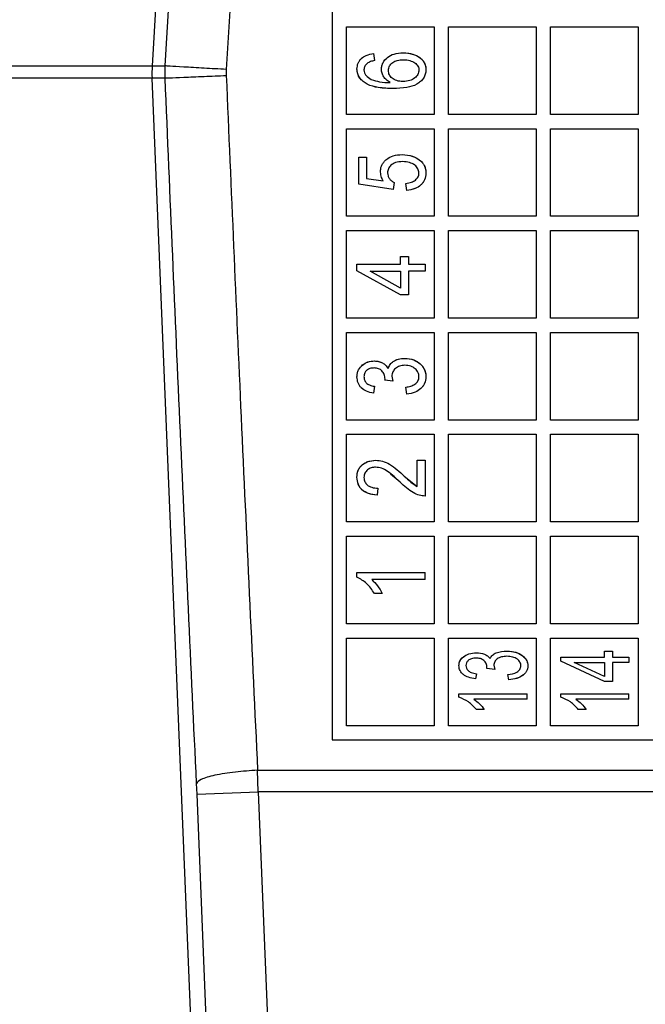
# Model space of a CAD drawing. Header units: inches. Extents: x 144.9 to 238.4, y 214.8 to 247.7.
# Tile 234 of 256: x 177.3901 to 177.4278, y 244.6178 to 244.6773. Entities that reach past the tile are written whole.
import ezdxf

# ---------------------------------------------------------------- set-up
doc = ezdxf.new("R2010")
doc.units = ezdxf.units.IN
doc.header["$LTSCALE"] = 0.25
doc.header["$MEASUREMENT"] = 0
doc.layers.add('ANNOTATIONS', color=1, linetype='Continuous')
doc.layers.add('MOTOR LH', color=7, linetype='Continuous')
doc.styles.add('ARIAL', font='arial.ttf', dxfattribs={"height": 0.09375})
doc.dimstyles.new('STANDARD$0', dxfattribs={"dimtxt": 0.09375, "dimasz": 0.09375, "dimexe": 0.03125, "dimexo": 0.046875, "dimgap": 0.09, "dimtad": 0, "dimtih": 1, "dimtoh": 1, "dimdec": 4, "dimzin": 0, "dimdsep": 46, "dimtxsty": 'ARIAL', "dimcen": 0.09, "dimadec": 0, "dimazin": 0, "dimtfac": 1, "dimtdec": 4, "dimtofl": 0, "dimtmove": 0, "dimatfit": 1, "dimfxl": 1, "dimtolj": 1, "dimtzin": 0, "dimarcsym": 0})

# ---------------------------------------------------------------- blocks, each defined once
blk = doc.blocks.new('*D36')
at = {"layer": 'ANNOTATIONS', "color": 0, "lineweight": -2, "transparency": 16777216}
for p, q in [((176.845461, 244.721067), (176.845461, 245.687367)), ((177.986086, 243.537674), (177.986086, 245.687367)), ((176.939211, 245.656117), (177.130663, 245.656117)), ((177.892336, 245.656117), (177.700883, 245.656117))]:
    blk.add_line(p, q, dxfattribs=at)
at = {"layer": 'ANNOTATIONS', "color": 0, "transparency": 16777216}
for points in [[(176.939211, 245.671742), (176.939211, 245.640492), (176.845461, 245.656117)], [(177.892336, 245.671742), (177.892336, 245.640492), (177.986086, 245.656117)]]:
    blk.add_solid(points, dxfattribs=at)
at = {"layer": 'defpoints', "color": 0, "transparency": 16777216}
for p in [(176.845461, 245.656117), (176.845461, 244.674192), (177.986086, 243.490799)]:
    blk.add_point(p, dxfattribs=at)
at = {"layer": 'ANNOTATIONS', "color": 0, "transparency": 16777216, "insert": (177.415773, 245.656117), "char_height": 0.09375, "attachment_point": 5, "style": 'ARIAL'}
blk.add_mtext('\\A1;18 5/8"', dxfattribs=at)
blk = doc.blocks.new('*D38')
at = {"layer": 'ANNOTATIONS', "color": 0, "lineweight": -2, "transparency": 16777216}
for p, q in [((176.557125, 244.785083), (176.557125, 246.05373)), ((177.986086, 243.537674), (177.986086, 246.05373)), ((176.650875, 246.02248), (177.067264, 246.02248)), ((177.892336, 246.02248), (177.475947, 246.02248))]:
    blk.add_line(p, q, dxfattribs=at)
at = {"layer": 'ANNOTATIONS', "color": 0, "transparency": 16777216}
for points in [[(176.650875, 246.038105), (176.650875, 246.006855), (176.557125, 246.02248)], [(177.892336, 246.038105), (177.892336, 246.006855), (177.986086, 246.02248)]]:
    blk.add_solid(points, dxfattribs=at)
at = {"layer": 'defpoints', "color": 0, "transparency": 16777216}
for p in [(177.986086, 246.02248), (176.557125, 244.738208), (177.986086, 243.490799)]:
    blk.add_point(p, dxfattribs=at)
at = {"layer": 'ANNOTATIONS', "color": 0, "transparency": 16777216, "insert": (177.271606, 246.02248), "char_height": 0.09375, "attachment_point": 5, "style": 'ARIAL'}
blk.add_mtext('\\A1;24""', dxfattribs=at)

msp = doc.modelspace()

# ---------------------------------------------------------------- linework, layer by layer
at = {"layer": 'MOTOR LH'}
for p, q in [((177.405172, 244.797322), (177.398068, 244.674475)), ((177.409802, 244.676837), (177.415092, 244.676837)), ((177.409802, 244.671546), (177.409802, 244.676837)), ((177.415092, 244.676837), (177.415092, 244.671546)), ((177.415953, 244.676837), (177.421244, 244.676837)), ((177.415953, 244.671546), (177.415953, 244.676837)), ((177.421244, 244.676837), (177.421244, 244.671546)), ((177.422105, 244.676837), (177.427395, 244.676837)), ((177.422105, 244.671546), (177.422105, 244.676837)), ((177.427395, 244.676837), (177.427395, 244.671546)), ((177.411427, 244.67522), (177.41148, 244.674798)), ((177.320839, 244.674475), (177.398068, 244.674475)), ((177.398068, 244.674475), (177.398859, 244.674475)), ((177.398847, 244.674049), (177.398859, 244.674475)), ((177.402542, 244.674261), (177.402539, 244.673901)), ((177.398062, 244.673744), (177.320839, 244.673744)), ((177.403121, 244.551125), (177.398062, 244.673744)), ((177.398853, 244.673744), (177.398062, 244.673744)), ((177.398853, 244.673744), (177.398847, 244.674049)), ((177.415092, 244.671546), (177.409802, 244.671546)), ((177.421244, 244.671546), (177.415953, 244.671546)), ((177.427395, 244.671546), (177.422105, 244.671546)), ((177.409802, 244.670685), (177.415092, 244.670685)), ((177.409802, 244.665395), (177.409802, 244.670685)), ((177.415092, 244.670685), (177.415092, 244.665395)), ((177.415953, 244.670685), (177.421244, 244.670685)), ((177.415953, 244.665395), (177.415953, 244.670685)), ((177.421244, 244.670685), (177.421244, 244.665395)), ((177.422105, 244.670685), (177.427395, 244.670685)), ((177.422105, 244.665395), (177.422105, 244.670685)), ((177.427395, 244.670685), (177.427395, 244.665395)), ((177.410531, 244.667328), (177.410531, 244.668963)), ((177.410531, 244.668963), (177.411006, 244.668963)), ((177.411006, 244.668963), (177.411006, 244.667682)), ((177.411006, 244.667682), (177.412008, 244.667529)), ((177.412611, 244.667012), (177.410531, 244.667328)), ((177.412671, 244.667434), (177.412611, 244.667012)), ((177.413431, 244.666959), (177.413378, 244.667381)), ((177.415092, 244.665395), (177.409802, 244.665395)), ((177.421244, 244.665395), (177.415953, 244.665395)), ((177.427395, 244.665395), (177.422105, 244.665395)), ((177.409802, 244.664534), (177.415092, 244.664534)), ((177.409802, 244.659243), (177.409802, 244.664534)), ((177.415092, 244.664534), (177.415092, 244.659243)), ((177.415953, 244.664534), (177.421244, 244.664534)), ((177.415953, 244.659243), (177.415953, 244.664534)), ((177.421244, 244.664534), (177.421244, 244.659243)), ((177.422105, 244.664534), (177.427395, 244.664534)), ((177.422105, 244.659243), (177.422105, 244.664534)), ((177.427395, 244.664534), (177.427395, 244.659243)), ((177.413062, 244.662495), (177.413062, 244.662969)), ((177.413062, 244.662969), (177.413537, 244.662969)), ((177.413537, 244.662969), (177.413537, 244.662495)), ((177.410426, 244.662097), (177.410426, 244.662495)), ((177.410426, 244.662495), (177.413062, 244.662495)), ((177.413537, 244.662495), (177.414538, 244.662495)), ((177.414538, 244.662495), (177.414538, 244.662073)), ((177.413062, 244.660649), (177.410426, 244.662097)), ((177.413062, 244.661065), (177.411227, 244.662073)), ((177.411227, 244.662073), (177.413062, 244.662073)), ((177.413062, 244.662073), (177.413062, 244.661065)), ((177.413537, 244.662073), (177.413537, 244.660649)), ((177.414538, 244.662073), (177.413537, 244.662073)), ((177.413537, 244.660649), (177.413062, 244.660649)), ((177.415092, 244.659243), (177.409802, 244.659243)), ((177.421244, 244.659243), (177.415953, 244.659243)), ((177.427395, 244.659243), (177.422105, 244.659243)), ((177.409802, 244.658382), (177.415092, 244.658382)), ((177.409802, 244.653092), (177.409802, 244.658382)), ((177.415092, 244.658382), (177.415092, 244.653092)), ((177.415953, 244.658382), (177.421244, 244.658382)), ((177.415953, 244.653092), (177.415953, 244.658382)), ((177.421244, 244.658382), (177.421244, 244.653092)), ((177.422105, 244.658382), (177.427395, 244.658382)), ((177.422105, 244.653092), (177.422105, 244.658382)), ((177.427395, 244.658382), (177.427395, 244.653092)), ((177.412535, 244.655738), (177.412591, 244.655447)), ((177.41148, 244.65513), (177.411427, 244.654709)), ((177.412113, 244.6555), (177.412119, 244.655563)), ((177.412591, 244.655447), (177.412113, 244.6555)), ((177.413431, 244.654656), (177.413378, 244.655078)), ((177.415092, 244.653092), (177.409802, 244.653092)), ((177.421244, 244.653092), (177.415953, 244.653092)), ((177.427395, 244.653092), (177.422105, 244.653092)), ((177.409802, 244.65223), (177.415092, 244.65223)), ((177.409802, 244.64694), (177.409802, 244.65223)), ((177.415092, 244.65223), (177.415092, 244.64694)), ((177.415953, 244.65223), (177.421244, 244.65223)), ((177.415953, 244.64694), (177.415953, 244.65223)), ((177.421244, 244.65223), (177.421244, 244.64694)), ((177.422105, 244.65223), (177.427395, 244.65223)), ((177.422105, 244.64694), (177.422105, 244.65223)), ((177.427395, 244.65223), (177.427395, 244.64694)), ((177.414064, 244.649084), (177.414064, 244.650666)), ((177.414064, 244.650666), (177.414538, 244.650666)), ((177.414538, 244.650666), (177.414538, 244.648504)), ((177.413032, 244.649336), (177.412454, 244.649831)), ((177.413275, 244.649711), (177.414064, 244.649084)), ((177.411691, 244.648979), (177.411638, 244.648557)), ((177.415092, 244.64694), (177.409802, 244.64694)), ((177.421244, 244.64694), (177.415953, 244.64694)), ((177.427395, 244.64694), (177.422105, 244.64694)), ((177.409802, 244.646079), (177.415092, 244.646079)), ((177.409802, 244.640788), (177.409802, 244.646079)), ((177.415092, 244.646079), (177.415092, 244.640788)), ((177.415953, 244.646079), (177.421244, 244.646079)), ((177.415953, 244.640788), (177.415953, 244.646079)), ((177.421244, 244.646079), (177.421244, 244.640788)), ((177.422105, 244.646079), (177.427395, 244.646079)), ((177.422105, 244.640788), (177.422105, 244.646079)), ((177.427395, 244.646079), (177.427395, 244.640788)), ((177.410426, 244.643608), (177.410426, 244.643882)), ((177.410426, 244.643882), (177.414538, 244.643882)), ((177.414538, 244.64346), (177.414538, 244.643882)), ((177.414538, 244.64346), (177.411322, 244.64346)), ((177.411955, 244.642616), (177.41148, 244.642616)), ((177.415092, 244.640788), (177.409802, 244.640788)), ((177.421244, 244.640788), (177.415953, 244.640788)), ((177.427395, 244.640788), (177.422105, 244.640788)), ((177.409802, 244.639927), (177.415092, 244.639927)), ((177.409802, 244.634637), (177.409802, 244.639927)), ((177.415092, 244.639927), (177.415092, 244.634637)), ((177.415953, 244.639927), (177.421244, 244.639927)), ((177.415953, 244.634637), (177.415953, 244.639927)), ((177.421244, 244.639927), (177.421244, 244.634637)), ((177.422105, 244.639927), (177.427395, 244.639927)), ((177.422105, 244.634637), (177.422105, 244.639927)), ((177.427395, 244.639927), (177.427395, 244.634637)), ((177.425365, 244.638776), (177.425365, 244.639145)), ((177.425365, 244.639145), (177.42584, 244.639145)), ((177.42584, 244.639145), (177.42584, 244.638776)), ((177.422729, 244.638529), (177.422729, 244.638776)), ((177.422729, 244.638776), (177.425365, 244.638776)), ((177.425365, 244.6373), (177.422729, 244.638529)), ((177.425365, 244.637604), (177.42353, 244.63846)), ((177.42353, 244.63846), (177.425365, 244.63846)), ((177.425365, 244.63846), (177.425365, 244.637604)), ((177.42584, 244.638776), (177.426842, 244.638776)), ((177.42584, 244.63846), (177.42584, 244.6373)), ((177.426842, 244.63846), (177.42584, 244.63846)), ((177.426842, 244.638776), (177.426842, 244.63846)), ((177.418264, 244.638091), (177.41827, 244.638145)), ((177.418742, 244.638038), (177.418264, 244.638091)), ((177.418686, 244.638281), (177.418742, 244.638038)), ((177.417632, 244.637774), (177.417579, 244.637458)), ((177.419583, 244.637405), (177.41953, 244.637721)), ((177.42584, 244.6373), (177.425365, 244.6373)), ((177.416577, 244.636356), (177.416577, 244.636561)), ((177.416577, 244.636561), (177.42069, 244.636561)), ((177.42069, 244.636245), (177.417474, 244.636245)), ((177.42069, 244.636245), (177.42069, 244.636561)), ((177.422729, 244.636356), (177.422729, 244.636561)), ((177.422729, 244.636561), (177.426842, 244.636561)), ((177.426842, 244.636245), (177.423625, 244.636245)), ((177.426842, 244.636245), (177.426842, 244.636561)), ((177.418106, 244.635612), (177.417632, 244.635612)), ((177.424258, 244.635612), (177.423783, 244.635612)), ((177.415092, 244.634637), (177.409802, 244.634637)), ((177.421244, 244.634637), (177.415953, 244.634637)), ((177.427395, 244.634637), (177.422105, 244.634637)), ((177.40894, 244.633776), (177.459014, 244.633776)), ((177.404431, 244.631944), (177.461044, 244.631944)), ((177.40446, 244.630649), (177.404431, 244.631944)), ((177.400774, 244.630497), (177.400746, 244.631144)), ((177.400774, 244.630497), (177.40446, 244.630649)), ((177.404015, 244.552057), (177.400774, 244.630497)), ((177.40446, 244.630649), (177.4077, 244.552209)), ((177.464731, 244.630649), (177.40446, 244.630649))]:
    msp.add_line(p, q, dxfattribs=at)
msp.add_arc((177.405442, 244.674049), 0.007386, 176.69017, 182.36264, dxfattribs=at)
for points, knots in [([(177.398859, 244.674475), (177.399281, 244.681655), (177.400123, 244.696015), (177.401022, 244.710204), (177.401471, 244.7173)], [0, 0, 0, 0, 0.499961, 1, 1, 1, 1]), ([(177.405154, 244.716439), (177.404691, 244.709239), (177.403793, 244.695262), (177.40295, 244.681119), (177.402542, 244.674261)], [0, 0, 0, 0, 0.515064, 1, 1, 1, 1]), ([(177.410426, 244.674286), (177.410439, 244.674407), (177.410458, 244.674584), (177.41057, 244.67479), (177.410721, 244.674969), (177.411008, 244.67515), (177.411278, 244.675195), (177.411427, 244.67522)], [0, 0, 0, 0, 0.238095, 0.3490481, 0.4604824, 0.7006498, 1, 1, 1, 1]), ([(177.410426, 244.674286), (177.410439, 244.674407), (177.410458, 244.674584), (177.41057, 244.67479), (177.410721, 244.674968), (177.411007, 244.675149), (177.411277, 244.675195), (177.411427, 244.67522)], [0, 0, 0, 0, 0.237801, 0.348593, 0.459831, 0.699991, 1, 1, 1, 1]), ([(177.41148, 244.674798), (177.411396, 244.674781), (177.411239, 244.674751), (177.411103, 244.674666), (177.411039, 244.674627)], [0, 0, 0, 0, 0.532445, 1, 1, 1, 1]), ([(177.411902, 244.674284), (177.411907, 244.674353), (177.411917, 244.674487), (177.411994, 244.674677), (177.412109, 244.674843), (177.412319, 244.675043), (177.412688, 244.67524), (177.413027, 244.675261), (177.413214, 244.675272)], [0, 0, 0, 0, 0.1141307, 0.2203325, 0.3318344, 0.445243, 0.6957775, 1, 1, 1, 1]), ([(177.411902, 244.674284), (177.411907, 244.674353), (177.411917, 244.674487), (177.41202, 244.67474), (177.412258, 244.675011), (177.412687, 244.67524), (177.413027, 244.675261), (177.413214, 244.675272)], [0, 0, 0, 0, 0.113909, 0.220614, 0.443906, 0.694917, 1, 1, 1, 1]), ([(177.412324, 244.674198), (177.412327, 244.674249), (177.412334, 244.674345), (177.412392, 244.674477), (177.412474, 244.674588), (177.41262, 244.674717), (177.412876, 244.674832), (177.413103, 244.674844), (177.413228, 244.674851)], [0, 0, 0, 0, 0.122091, 0.230669, 0.341403, 0.454179, 0.698426, 1, 1, 1, 1]), ([(177.413214, 244.675272), (177.413426, 244.675254), (177.41381, 244.675221), (177.414218, 244.675), (177.414421, 244.674781), (177.414554, 244.674563), (177.414576, 244.674374), (177.414591, 244.674248)], [0, 0, 0, 0, 0.3341759, 0.6037151, 0.7046283, 0.8032165, 1, 1, 1, 1]), ([(177.413214, 244.675272), (177.413409, 244.675257), (177.413762, 244.675229), (177.414149, 244.675039), (177.414373, 244.674843), (177.414492, 244.674672), (177.414575, 244.674471), (177.414586, 244.674326), (177.414591, 244.674248)], [0, 0, 0, 0, 0.306312, 0.552877, 0.663058, 0.771867, 0.878865, 1, 1, 1, 1]), ([(177.413228, 244.674851), (177.413363, 244.674842), (177.413606, 244.674825), (177.413879, 244.674703), (177.414028, 244.674569), (177.414107, 244.674464), (177.414157, 244.674348), (177.414165, 244.674267), (177.414169, 244.674226)], [0, 0, 0, 0, 0.323525, 0.585907, 0.700291, 0.804871, 0.900673, 1, 1, 1, 1]), ([(177.402542, 244.674261), (177.402088, 244.674287), (177.401144, 244.674342), (177.39992, 244.674413), (177.399059, 244.674463), (177.398924, 244.674471), (177.398859, 244.674475)], [0, 0, 0, 0, 0.2405532, 0.5, 0.7594469, 1, 1, 1, 1]), ([(177.412613, 244.673111), (177.412313, 244.673116), (177.41178, 244.673127), (177.411157, 244.673295), (177.410792, 244.673526), (177.410587, 244.673737), (177.410451, 244.673996), (177.410434, 244.674189), (177.410426, 244.674286)], [0, 0, 0, 0, 0.326227, 0.577942, 0.689197, 0.791707, 0.89417, 1, 1, 1, 1]), ([(177.412613, 244.673111), (177.412313, 244.673117), (177.411781, 244.67313), (177.411157, 244.673294), (177.410791, 244.673527), (177.410587, 244.673737), (177.410451, 244.673998), (177.410434, 244.674188), (177.410426, 244.674286)], [0, 0, 0, 0, 0.32576, 0.578217, 0.688314, 0.793814, 0.893646, 1, 1, 1, 1]), ([(177.411039, 244.674627), (177.410986, 244.674573), (177.410907, 244.674493), (177.410857, 244.674349), (177.410851, 244.674274), (177.410847, 244.674234)], [0, 0, 0, 0, 0.497189, 0.735793, 1, 1, 1, 1]), ([(177.411039, 244.674627), (177.410986, 244.674573), (177.410907, 244.674493), (177.410857, 244.674349), (177.410851, 244.674274), (177.410847, 244.674234)], [0, 0, 0, 0, 0.497106, 0.735546, 1, 1, 1, 1]), ([(177.410847, 244.674234), (177.410855, 244.674172), (177.410869, 244.67405), (177.411005, 244.673826), (177.411175, 244.67373), (177.411291, 244.673663)], [0, 0, 0, 0, 0.245624, 0.481042, 1, 1, 1, 1]), ([(177.412423, 244.673476), (177.412348, 244.673523), (177.4122, 244.673615), (177.412034, 244.67381), (177.411927, 244.674038), (177.41191, 244.6742), (177.411902, 244.674284)], [0, 0, 0, 0, 0.262631, 0.517994, 0.751426, 1, 1, 1, 1]), ([(177.413198, 244.673532), (177.413071, 244.67354), (177.412839, 244.673555), (177.41259, 244.673693), (177.412452, 244.67383), (177.41238, 244.673943), (177.412334, 244.674067), (177.412327, 244.674154), (177.412324, 244.674198)], [0, 0, 0, 0, 0.31051, 0.564726, 0.678608, 0.785653, 0.890992, 1, 1, 1, 1]), ([(177.414591, 244.674248), (177.414583, 244.674155), (177.414568, 244.673974), (177.414448, 244.673726), (177.414268, 244.673523), (177.413941, 244.673294), (177.413373, 244.67313), (177.412887, 244.673117), (177.412613, 244.673111)], [0, 0, 0, 0, 0.110032, 0.211996, 0.317988, 0.42774, 0.677556, 1, 1, 1, 1]), ([(177.414591, 244.674248), (177.414583, 244.674154), (177.414568, 244.673972), (177.414447, 244.673724), (177.414265, 244.673521), (177.41394, 244.673294), (177.413372, 244.67313), (177.412887, 244.673117), (177.412613, 244.673111)], [0, 0, 0, 0, 0.110653, 0.213598, 0.31893, 0.428562, 0.677656, 1, 1, 1, 1]), ([(177.414169, 244.674226), (177.414165, 244.67418), (177.414156, 244.674089), (177.414105, 244.673961), (177.414025, 244.673845), (177.413873, 244.673704), (177.413597, 244.673558), (177.413341, 244.673542), (177.413198, 244.673532)], [0, 0, 0, 0, 0.104951, 0.206768, 0.310969, 0.422722, 0.676256, 1, 1, 1, 1]), ([(177.398853, 244.673744), (177.398918, 244.673748), (177.399053, 244.673754), (177.399915, 244.673791), (177.40114, 244.673843), (177.402084, 244.673882), (177.402539, 244.673901)], [0, 0, 0, 0, 0.240553, 0.5, 0.759447, 1, 1, 1, 1]), ([(177.400746, 244.631144), (177.400416, 244.638203), (177.399756, 244.652318), (177.399154, 244.666603), (177.398853, 244.673744)], [0, 0, 0, 0, 0.50003, 1, 1, 1, 1]), ([(177.402539, 244.673901), (177.402833, 244.667013), (177.403435, 244.652945), (177.404094, 244.639041), (177.404431, 244.631944)], [0, 0, 0, 0, 0.48959, 1, 1, 1, 1]), ([(177.411291, 244.673663), (177.411458, 244.673607), (177.411824, 244.673483), (177.412212, 244.673478), (177.412423, 244.673476)], [0, 0, 0, 0, 0.453278, 1, 1, 1, 1]), ([(177.411849, 244.668131), (177.411854, 244.668201), (177.411864, 244.668336), (177.411942, 244.668527), (177.412057, 244.668694), (177.412265, 244.668895), (177.412634, 244.669089), (177.412971, 244.66911), (177.413156, 244.669121)], [0, 0, 0, 0, 0.115732, 0.222402, 0.334676, 0.447961, 0.69758, 1, 1, 1, 1]), ([(177.413156, 244.669121), (177.413365, 244.669104), (177.41374, 244.669074), (177.414145, 244.668855), (177.414375, 244.668643), (177.414499, 244.668457), (177.414578, 244.668242), (177.414587, 244.668086), (177.414591, 244.668006)], [0, 0, 0, 0, 0.308678, 0.552483, 0.664775, 0.7702, 0.881453, 1, 1, 1, 1]), ([(177.413156, 244.669121), (177.413374, 244.669103), (177.413775, 244.669069), (177.414193, 244.668826), (177.414411, 244.668595), (177.414556, 244.668356), (177.414577, 244.668148), (177.414591, 244.668006)], [0, 0, 0, 0, 0.322355, 0.590978, 0.694116, 0.792392, 1, 1, 1, 1]), ([(177.413179, 244.668699), (177.413034, 244.668691), (177.412834, 244.668679), (177.412605, 244.668575), (177.41248, 244.668486), (177.412385, 244.668381), (177.412294, 244.668229), (177.41228, 244.668099), (177.412271, 244.668013)], [0, 0, 0, 0, 0.338206, 0.466465, 0.587393, 0.696373, 0.799313, 1, 1, 1, 1]), ([(177.414169, 244.668002), (177.414165, 244.668049), (177.414157, 244.668142), (177.414105, 244.668273), (177.414025, 244.66839), (177.413869, 244.668536), (177.413582, 244.668672), (177.413321, 244.66869), (177.413179, 244.668699)], [0, 0, 0, 0, 0.105647, 0.207262, 0.310316, 0.420066, 0.682727, 1, 1, 1, 1]), ([(177.412008, 244.667529), (177.411962, 244.667624), (177.41187, 244.667814), (177.411856, 244.668025), (177.411849, 244.668131)], [0, 0, 0, 0, 0.499831, 1, 1, 1, 1]), ([(177.412271, 244.668013), (177.412278, 244.667951), (177.412291, 244.667831), (177.412375, 244.667668), (177.412504, 244.667532), (177.412614, 244.667467), (177.412671, 244.667434)], [0, 0, 0, 0, 0.249773, 0.486094, 0.729352, 1, 1, 1, 1]), ([(177.413378, 244.667381), (177.413492, 244.667399), (177.413697, 244.667432), (177.413922, 244.667549), (177.414048, 244.667669), (177.414115, 244.66777), (177.414158, 244.667882), (177.414166, 244.667962), (177.414169, 244.668002)], [0, 0, 0, 0, 0.3124, 0.562897, 0.67633, 0.783432, 0.889504, 1, 1, 1, 1]), ([(177.414591, 244.668006), (177.414576, 244.667867), (177.414554, 244.667663), (177.414417, 244.66743), (177.414236, 244.66723), (177.413909, 244.667024), (177.4136, 244.666982), (177.413431, 244.666959)], [0, 0, 0, 0, 0.2397918, 0.3495071, 0.4640659, 0.7060722, 1, 1, 1, 1]), ([(177.414591, 244.668006), (177.414576, 244.667865), (177.414553, 244.66766), (177.414414, 244.667427), (177.414235, 244.66723), (177.413909, 244.667025), (177.413601, 244.666982), (177.413431, 244.666959)], [0, 0, 0, 0, 0.243182, 0.351818, 0.465365, 0.704379, 1, 1, 1, 1]), ([(177.410426, 244.655702), (177.410431, 244.655779), (177.410442, 244.655924), (177.410539, 244.656181), (177.410749, 244.656429), (177.411089, 244.656629), (177.411347, 244.656649), (177.411483, 244.65666)], [0, 0, 0, 0, 0.145199, 0.275057, 0.51439, 0.746451, 1, 1, 1, 1]), ([(177.410426, 244.655702), (177.410431, 244.65578), (177.410443, 244.655926), (177.410541, 244.656185), (177.410753, 244.656433), (177.411092, 244.656629), (177.411349, 244.656649), (177.411483, 244.65666)], [0, 0, 0, 0, 0.146735, 0.278199, 0.518192, 0.749442, 1, 1, 1, 1]), ([(177.411483, 244.65666), (177.411567, 244.656654), (177.411733, 244.656644), (177.411966, 244.656557), (177.412168, 244.656409), (177.412262, 244.656273), (177.412311, 244.656202)], [0, 0, 0, 0, 0.254005, 0.502441, 0.740816, 1, 1, 1, 1]), ([(177.411483, 244.65666), (177.411571, 244.656653), (177.411737, 244.656641), (177.41197, 244.656555), (177.412168, 244.656408), (177.412262, 244.656273), (177.412311, 244.656202)], [0, 0, 0, 0, 0.267463, 0.502922, 0.740989, 1, 1, 1, 1]), ([(177.412311, 244.656202), (177.412344, 244.656288), (177.412409, 244.656458), (177.412631, 244.65666), (177.412941, 244.656791), (177.413184, 244.656808), (177.413315, 244.656818)], [0, 0, 0, 0, 0.215484, 0.426895, 0.690816, 1, 1, 1, 1]), ([(177.412311, 244.656202), (177.412343, 244.65629), (177.412407, 244.656457), (177.412626, 244.656654), (177.412932, 244.656791), (177.413178, 244.656808), (177.413315, 244.656818)], [0, 0, 0, 0, 0.218241, 0.420189, 0.678127, 1, 1, 1, 1]), ([(177.41332, 244.656396), (177.413207, 244.656388), (177.413001, 244.656373), (177.41278, 244.656243), (177.412655, 244.656112), (177.412588, 244.655999), (177.412545, 244.655873), (177.412538, 244.655784), (177.412535, 244.655738)], [0, 0, 0, 0, 0.292767, 0.536196, 0.652326, 0.764802, 0.878983, 1, 1, 1, 1]), ([(177.413315, 244.656818), (177.413493, 244.656804), (177.413824, 244.656779), (177.414176, 244.656558), (177.414382, 244.656345), (177.414498, 244.656157), (177.414573, 244.655943), (177.414585, 244.655788), (177.414591, 244.655708)], [0, 0, 0, 0, 0.280763, 0.52221, 0.640841, 0.752918, 0.871792, 1, 1, 1, 1]), ([(177.413315, 244.656818), (177.413502, 244.656802), (177.413842, 244.656774), (177.414197, 244.656543), (177.414395, 244.656325), (177.414546, 244.656073), (177.414573, 244.655855), (177.414591, 244.655708)], [0, 0, 0, 0, 0.295498, 0.536714, 0.653133, 0.766066, 1, 1, 1, 1]), ([(177.414169, 244.655715), (177.414166, 244.65576), (177.414159, 244.655849), (177.414114, 244.655976), (177.414041, 244.656092), (177.413906, 244.656229), (177.413667, 244.656371), (177.413442, 244.656387), (177.41332, 244.656396)], [0, 0, 0, 0, 0.113025, 0.221933, 0.332087, 0.448678, 0.699573, 1, 1, 1, 1]), ([(177.411427, 244.654709), (177.411281, 244.654741), (177.411012, 244.654801), (177.410725, 244.654986), (177.410572, 244.655173), (177.410458, 244.65539), (177.410439, 244.655575), (177.410426, 244.655702)], [0, 0, 0, 0, 0.289067, 0.53015, 0.642557, 0.755434, 1, 1, 1, 1]), ([(177.411427, 244.654709), (177.411281, 244.654741), (177.411012, 244.654801), (177.410725, 244.654986), (177.410572, 244.655173), (177.410458, 244.65539), (177.410439, 244.655575), (177.410426, 244.655702)], [0, 0, 0, 0, 0.289065, 0.530148, 0.642555, 0.755433, 1, 1, 1, 1]), ([(177.411459, 244.656238), (177.411374, 244.656232), (177.411218, 244.656221), (177.411049, 244.656123), (177.41095, 244.656023), (177.410871, 244.6559), (177.410857, 244.65579), (177.410847, 244.655714)], [0, 0, 0, 0, 0.279218, 0.516605, 0.635036, 0.746349, 1, 1, 1, 1]), ([(177.410847, 244.655714), (177.410854, 244.655647), (177.410866, 244.655512), (177.410986, 244.655327), (177.411197, 244.655182), (177.411378, 244.655149), (177.41148, 244.65513)], [0, 0, 0, 0, 0.210008, 0.424306, 0.675269, 1, 1, 1, 1]), ([(177.412119, 244.655563), (177.41211, 244.655658), (177.412099, 244.655797), (177.412016, 244.655959), (177.411936, 244.656059), (177.41184, 244.656139), (177.411685, 244.656219), (177.411551, 244.65623), (177.411459, 244.656238)], [0, 0, 0, 0, 0.2673184, 0.3897061, 0.5110521, 0.6272608, 0.7411285, 1, 1, 1, 1]), ([(177.413378, 244.655078), (177.413476, 244.655096), (177.413666, 244.655131), (177.41389, 244.655232), (177.414034, 244.65535), (177.414113, 244.655458), (177.414159, 244.655582), (177.414166, 244.655669), (177.414169, 244.655715)], [0, 0, 0, 0, 0.266398, 0.520322, 0.64965, 0.765567, 0.876492, 1, 1, 1, 1]), ([(177.414591, 244.655708), (177.414576, 244.655571), (177.414555, 244.655371), (177.414419, 244.655141), (177.414242, 244.654942), (177.413916, 244.654728), (177.413604, 244.654681), (177.413431, 244.654656)], [0, 0, 0, 0, 0.2364298, 0.3442437, 0.457607, 0.6997849, 1, 1, 1, 1]), ([(177.414591, 244.655708), (177.414576, 244.655571), (177.414555, 244.655371), (177.41442, 244.655142), (177.414242, 244.654942), (177.413917, 244.654728), (177.413604, 244.654682), (177.413431, 244.654656)], [0, 0, 0, 0, 0.236245, 0.343859, 0.456975, 0.699391, 1, 1, 1, 1]), ([(177.410426, 244.649638), (177.410435, 244.649769), (177.410449, 244.649964), (177.410565, 244.650195), (177.410735, 244.650398), (177.411065, 244.65061), (177.411385, 244.650646), (177.411563, 244.650666)], [0, 0, 0, 0, 0.22819, 0.338192, 0.445427, 0.689765, 1, 1, 1, 1]), ([(177.410426, 244.649638), (177.410436, 244.649778), (177.410451, 244.649979), (177.410579, 244.650211), (177.41071, 244.65036), (177.410878, 244.65049), (177.41116, 244.650628), (177.411399, 244.650651), (177.411563, 244.650666)], [0, 0, 0, 0, 0.241521, 0.347238, 0.458317, 0.586013, 0.715723, 1, 1, 1, 1]), ([(177.411563, 244.650666), (177.411698, 244.650656), (177.41199, 244.650633), (177.412604, 244.650335), (177.412997, 244.64997), (177.413275, 244.649711)], [0, 0, 0, 0, 0.199966, 0.433936, 1, 1, 1, 1]), ([(177.411563, 244.650666), (177.411698, 244.650655), (177.41199, 244.650632), (177.412604, 244.650336), (177.412997, 244.64997), (177.413275, 244.649711)], [0, 0, 0, 0, 0.2005787, 0.4336148, 1, 1, 1, 1]), ([(177.411555, 244.650244), (177.411462, 244.650237), (177.411285, 244.650223), (177.411089, 244.650113), (177.410972, 244.649995), (177.410902, 244.649888), (177.410858, 244.649762), (177.410851, 244.64967), (177.410847, 244.649622)], [0, 0, 0, 0, 0.263987, 0.50141, 0.620976, 0.738195, 0.862743, 1, 1, 1, 1]), ([(177.413032, 244.649336), (177.412791, 244.649568), (177.412451, 244.649896), (177.41193, 244.650199), (177.411674, 244.65023), (177.411555, 244.650244)], [0, 0, 0, 0, 0.567066, 0.799559, 1, 1, 1, 1]), ([(177.411638, 244.648557), (177.411462, 244.648579), (177.411142, 244.648618), (177.410791, 244.648811), (177.410603, 244.649018), (177.410459, 244.649268), (177.410439, 244.649487), (177.410426, 244.649638)], [0, 0, 0, 0, 0.291581, 0.528698, 0.641467, 0.752041, 1, 1, 1, 1]), ([(177.411638, 244.648557), (177.411445, 244.648582), (177.411117, 244.648623), (177.410767, 244.648831), (177.410593, 244.649034), (177.410456, 244.649279), (177.410438, 244.649492), (177.410426, 244.649638)], [0, 0, 0, 0, 0.3188172, 0.5411623, 0.6517774, 0.7601187, 1, 1, 1, 1]), ([(177.410847, 244.649622), (177.410851, 244.649573), (177.410856, 244.649484), (177.410899, 244.649362), (177.410963, 244.649259), (177.411053, 244.649164), (177.411172, 244.649083), (177.411385, 244.648997), (177.411565, 244.648986), (177.411691, 244.648979)], [0, 0, 0, 0, 0.123232, 0.225217, 0.323837, 0.42795, 0.551027, 0.684259, 1, 1, 1, 1]), ([(177.414538, 244.648504), (177.41442, 244.648515), (177.414171, 244.648538), (177.413628, 244.648786), (177.413281, 244.649106), (177.413032, 244.649336)], [0, 0, 0, 0, 0.2007678, 0.4238349, 1, 1, 1, 1]), ([(177.413275, 244.649711), (177.413403, 244.649584), (177.413643, 244.649346), (177.41393, 244.649168), (177.414064, 244.649084)], [0, 0, 0, 0, 0.532597, 1, 1, 1, 1]), ([(177.41148, 244.642616), (177.411335, 244.642835), (177.41106, 244.643247), (177.410628, 244.643493), (177.410426, 244.643608)], [0, 0, 0, 0, 0.529548, 1, 1, 1, 1]), ([(177.41148, 244.642616), (177.411335, 244.642835), (177.41106, 244.643247), (177.410628, 244.643493), (177.410426, 244.643608)], [0, 0, 0, 0, 0.529552, 1, 1, 1, 1]), ([(177.411322, 244.64346), (177.411445, 244.643338), (177.411698, 244.643088), (177.411868, 244.642776), (177.411955, 244.642616)], [0, 0, 0, 0, 0.48783, 1, 1, 1, 1]), ([(177.416577, 244.638264), (177.416582, 244.638318), (177.416591, 244.638423), (177.416648, 244.638569), (177.416739, 244.638696), (177.416906, 244.63885), (177.417204, 244.639008), (177.41748, 244.639028), (177.417634, 244.63904)], [0, 0, 0, 0, 0.114099, 0.217207, 0.322786, 0.434856, 0.685099, 1, 1, 1, 1]), ([(177.416577, 244.638264), (177.416581, 244.638315), (177.416589, 244.638413), (177.416658, 244.6386), (177.416844, 244.638815), (177.417192, 244.639006), (177.41748, 244.639028), (177.417634, 244.63904)], [0, 0, 0, 0, 0.108076, 0.204251, 0.409303, 0.684098, 1, 1, 1, 1]), ([(177.417634, 244.63904), (177.417798, 244.639026), (177.418036, 244.639007), (177.418312, 244.638855), (177.418412, 244.638748), (177.418462, 244.638693)], [0, 0, 0, 0, 0.524312, 0.75856, 1, 1, 1, 1]), ([(177.417634, 244.63904), (177.417799, 244.639026), (177.418036, 244.639007), (177.418312, 244.638855), (177.418412, 244.638748), (177.418462, 244.638693)], [0, 0, 0, 0, 0.525287, 0.758851, 1, 1, 1, 1]), ([(177.418462, 244.638693), (177.418481, 244.638731), (177.418518, 244.638806), (177.418635, 244.638937), (177.418943, 244.639111), (177.41925, 244.639131), (177.419466, 244.639145)], [0, 0, 0, 0, 0.109749, 0.218256, 0.449782, 1, 1, 1, 1]), ([(177.418462, 244.638693), (177.418481, 244.638731), (177.418519, 244.638806), (177.418635, 244.638937), (177.418943, 244.639111), (177.41925, 244.639131), (177.419466, 244.639145)], [0, 0, 0, 0, 0.1098002, 0.2183951, 0.450237, 1, 1, 1, 1]), ([(177.419466, 244.639145), (177.419654, 244.639133), (177.419987, 244.639111), (177.420402, 244.6389), (177.420633, 244.638659), (177.420726, 244.638433), (177.420737, 244.638314), (177.420743, 244.638252)], [0, 0, 0, 0, 0.32271, 0.576026, 0.791575, 0.890922, 1, 1, 1, 1]), ([(177.419466, 244.639145), (177.419682, 244.639129), (177.420051, 244.639101), (177.420463, 244.638849), (177.420703, 244.638564), (177.42073, 244.638354), (177.420743, 244.638252)], [0, 0, 0, 0, 0.37059, 0.634412, 0.822899, 1, 1, 1, 1]), ([(177.41761, 244.638723), (177.417518, 244.638717), (177.417349, 244.638706), (177.417169, 244.638606), (177.417076, 244.638508), (177.417014, 244.63841), (177.417005, 244.638328), (177.416999, 244.638274)], [0, 0, 0, 0, 0.327139, 0.593858, 0.705395, 0.810753, 1, 1, 1, 1]), ([(177.41827, 244.638145), (177.418268, 244.638188), (177.418262, 244.638271), (177.418225, 244.638387), (177.418164, 244.63849), (177.418055, 244.638603), (177.417868, 244.638706), (177.4177, 244.638717), (177.41761, 244.638723)], [0, 0, 0, 0, 0.131429, 0.2536, 0.372176, 0.493327, 0.729803, 1, 1, 1, 1]), ([(177.419471, 244.638829), (177.419362, 244.638821), (177.41916, 244.638808), (177.418934, 244.638705), (177.418806, 244.638593), (177.418739, 244.6385), (177.418697, 244.638394), (177.41869, 244.638319), (177.418686, 244.638281)], [0, 0, 0, 0, 0.307945, 0.567541, 0.680295, 0.786038, 0.8906, 1, 1, 1, 1]), ([(177.420321, 244.638257), (177.420318, 244.638294), (177.420311, 244.638368), (177.420267, 244.638473), (177.420198, 244.638568), (177.420061, 244.638689), (177.419816, 244.638805), (177.419592, 244.638821), (177.419471, 244.638829)], [0, 0, 0, 0, 0.100131, 0.198052, 0.299563, 0.409897, 0.682188, 1, 1, 1, 1]), ([(177.417579, 244.637458), (177.417433, 244.637482), (177.417174, 244.637526), (177.416889, 244.637675), (177.416732, 244.637828), (177.416645, 244.637956), (177.416589, 244.638103), (177.416581, 244.638208), (177.416577, 244.638264)], [0, 0, 0, 0, 0.31212, 0.553492, 0.667213, 0.776792, 0.880849, 1, 1, 1, 1]), ([(177.417579, 244.637458), (177.417433, 244.637482), (177.417174, 244.637526), (177.416889, 244.637676), (177.416731, 244.637829), (177.416644, 244.637956), (177.416589, 244.638104), (177.416581, 244.638208), (177.416577, 244.638264)], [0, 0, 0, 0, 0.311476, 0.55434, 0.668314, 0.776844, 0.881046, 1, 1, 1, 1]), ([(177.416999, 244.638274), (177.417005, 244.638219), (177.417017, 244.638106), (177.417132, 244.637948), (177.417342, 244.63782), (177.417524, 244.637791), (177.417632, 244.637774)], [0, 0, 0, 0, 0.1854082, 0.3840597, 0.6367229, 1, 1, 1, 1]), ([(177.41953, 244.637721), (177.419719, 244.637753), (177.419951, 244.637791), (177.420177, 244.637943), (177.420257, 244.638034), (177.420309, 244.63814), (177.420317, 244.638218), (177.420321, 244.638257)], [0, 0, 0, 0, 0.538876, 0.663025, 0.775889, 0.885352, 1, 1, 1, 1]), ([(177.420743, 244.638252), (177.420738, 244.638194), (177.420728, 244.638082), (177.420665, 244.637925), (177.420564, 244.637788), (177.420377, 244.637622), (177.420045, 244.637463), (177.419746, 244.637426), (177.419583, 244.637405)], [0, 0, 0, 0, 0.111826, 0.214007, 0.319257, 0.431805, 0.689262, 1, 1, 1, 1]), ([(177.420743, 244.638252), (177.420738, 244.638194), (177.420728, 244.638082), (177.420665, 244.637925), (177.420565, 244.637789), (177.42038, 244.637625), (177.420052, 244.637459), (177.419751, 244.637425), (177.419583, 244.637405)], [0, 0, 0, 0, 0.11181, 0.214127, 0.318423, 0.430426, 0.681755, 1, 1, 1, 1]), ([(177.417632, 244.635612), (177.417482, 244.635777), (177.417185, 244.636102), (177.416778, 244.636272), (177.416577, 244.636356)], [0, 0, 0, 0, 0.507048, 1, 1, 1, 1]), ([(177.417474, 244.636245), (177.417597, 244.636153), (177.41784, 244.635973), (177.418019, 244.635731), (177.418106, 244.635612)], [0, 0, 0, 0, 0.50949, 1, 1, 1, 1]), ([(177.417474, 244.636245), (177.417597, 244.636153), (177.41784, 244.635973), (177.418019, 244.635731), (177.418106, 244.635612)], [0, 0, 0, 0, 0.5098203, 1, 1, 1, 1]), ([(177.423783, 244.635612), (177.423633, 244.635777), (177.423337, 244.636102), (177.42293, 244.636272), (177.422729, 244.636356)], [0, 0, 0, 0, 0.507048, 1, 1, 1, 1]), ([(177.423625, 244.636245), (177.423749, 244.636153), (177.423992, 244.635973), (177.42417, 244.635731), (177.424258, 244.635612)], [0, 0, 0, 0, 0.50949, 1, 1, 1, 1]), ([(177.423625, 244.636245), (177.423749, 244.636153), (177.423992, 244.635973), (177.42417, 244.635731), (177.424258, 244.635612)], [0, 0, 0, 0, 0.5098203, 1, 1, 1, 1]), ([(177.404431, 244.631944), (177.403975, 244.631915), (177.403273, 244.63187), (177.402426, 244.631753), (177.401841, 244.631645), (177.401365, 244.631522), (177.400898, 244.631354), (177.400806, 244.631227), (177.400746, 244.631144)], [0, 0, 0, 0, 0.2398277, 0.3685987, 0.5, 0.6314014, 0.7601724, 1, 1, 1, 1])]:
    msp.add_open_spline(points, degree=3, knots=knots, dxfattribs=at)
msp.add_open_spline([(177.40894, 244.714607), (177.40894, 244.705664), (177.40894, 244.687777), (177.40894, 244.660606), (177.40894, 244.642719), (177.40894, 244.633776)], degree=3, dxfattribs=at)

# ---------------------------------------------------------------- dimensions: what is measured, and where the dimension line sits
at = {"layer": 'ANNOTATIONS'}
for base, p1, p2, text, picture, middle in [((177.986086, 246.02248), (176.557125, 244.738208), (177.986086, 243.490799), '24""', '*D38', (177.271606, 246.02248)), ((176.845461, 245.656117), (177.986086, 243.490799), (176.845461, 244.674192), '18 5/8"', '*D36', (177.415773, 245.656117))]:
    dim = msp.add_linear_dim(base=base, p1=p1, p2=p2, text=text, dimstyle='STANDARD$0', dxfattribs=at)
    dim.commit()
    dim.dimension.update_dxf_attribs({"geometry": picture, "text_midpoint": middle, "dimtype": 160})

doc.saveas('drawing.dxf')
